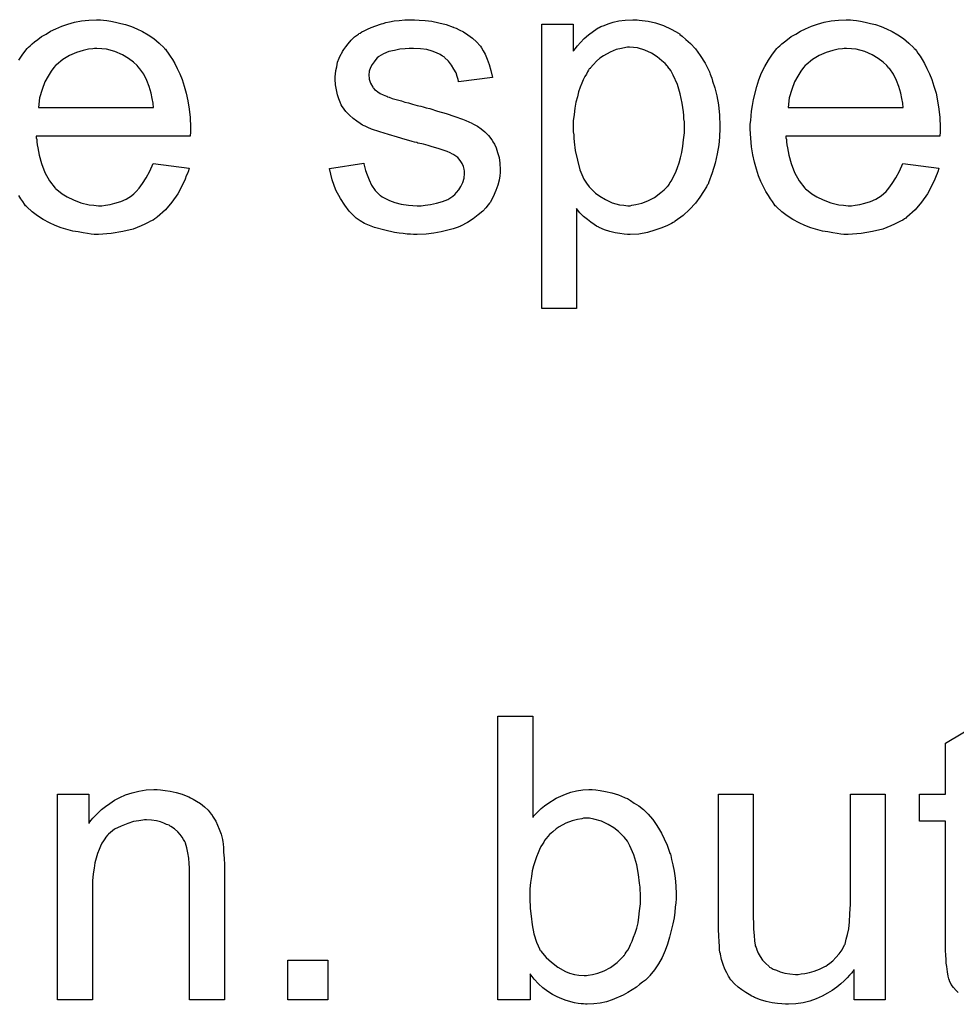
# Model space of a CAD drawing. Extents: x -1.7 to 9, y -2.8 to 5.2.
# Tile 218 of 227: x 5.695 to 5.96, y 3.753 to 4.031. Entities that reach past the tile are written whole.
import ezdxf

# ---------------------------------------------------------------- set-up
doc = ezdxf.new("R2010")
doc.units = 0
doc.layers.add('qfn32-50-23-b_document', color=1, linetype='CONTINUOUS')

msp = doc.modelspace()

# ---------------------------------------------------------------- linework, layer by layer
at = {"layer": 'qfn32-50-23-b_document', "color": 1}
for points in [[(5.695103, 4.019919), (5.69626, 4.021655), (5.697533, 4.023274), (5.697649, 4.02339), (5.69788, 4.023622), (5.698343, 4.023969), (5.698921, 4.024547), (5.699615, 4.025126), (5.700541, 4.02582), (5.701582, 4.02663), (5.702855, 4.027324), (5.704128, 4.028134), (5.705632, 4.028828), (5.707252, 4.029522), (5.708987, 4.030101), (5.710838, 4.030679), (5.712805, 4.031026), (5.714888, 4.031258), (5.717086, 4.031373), (5.718243, 4.031373), (5.719053, 4.031258)], [(5.719053, 4.031258), (5.719979, 4.031142), (5.721136, 4.030911), (5.722408, 4.030679), (5.723912, 4.030332), (5.725301, 4.029985), (5.726921, 4.029407), (5.728425, 4.028828), (5.730044, 4.028018), (5.731664, 4.027093), (5.733284, 4.026051), (5.734788, 4.024778), (5.736177, 4.02339), (5.736292, 4.023274), (5.736524, 4.023043), (5.736871, 4.02258), (5.737334, 4.021886), (5.737912, 4.021076), (5.738491, 4.020151), (5.739185, 4.018994), (5.739879, 4.017605), (5.740573, 4.016101), (5.741267, 4.014481), (5.741846, 4.01263), (5.742424, 4.010663), (5.742887, 4.008465), (5.743234, 4.006151), (5.743466, 4.003721), (5.743581, 4.00106), (5.743581, 4.000944), (5.743581, 4.000481), (5.743581, 3.999672), (5.743466, 3.998515), (5.700078, 3.998515), (5.700078, 3.998399), (5.700078, 3.998052), (5.700194, 3.997589), (5.700194, 3.996895), (5.70031, 3.996085), (5.700541, 3.995159), (5.700888, 3.993077), (5.701582, 3.990763), (5.702508, 3.988217), (5.703781, 3.985903), (5.7054, 3.983821), (5.705516, 3.983821), (5.705632, 3.983589), (5.706326, 3.983011), (5.707367, 3.982201), (5.708756, 3.981391), (5.710607, 3.980465), (5.71269, 3.979655), (5.715003, 3.979077), (5.716276, 3.978961), (5.717665, 3.978846), (5.71859, 3.978846), (5.719632, 3.978961), (5.720904, 3.979193), (5.722293, 3.97954), (5.723912, 3.980003), (5.725417, 3.980697), (5.726921, 3.981622), (5.727036, 3.981738), (5.727615, 3.982201), (5.728309, 3.982895), (5.729119, 3.983821), (5.730044, 3.985093), (5.731086, 3.986713), (5.732127, 3.988564), (5.733053, 3.990763), (5.743234, 3.98949), (5.743234, 3.989374), (5.743119, 3.989143), (5.743003, 3.98868), (5.742771, 3.987986), (5.742424, 3.987292), (5.742077, 3.986366), (5.741152, 3.984399), (5.739995, 3.982201), (5.738375, 3.979887), (5.736524, 3.977689), (5.73421, 3.975606), (5.734094, 3.975606), (5.733863, 3.975375), (5.733516, 3.975143), (5.733053, 3.974796), (5.732359, 3.974449), (5.731664, 3.974102), (5.730739, 3.973639), (5.729697, 3.973176), (5.72854, 3.972713), (5.727383, 3.972251), (5.724491, 3.971557), (5.721251, 3.970978), (5.717665, 3.970747), (5.716392, 3.970747), (5.715582, 3.970862), (5.714541, 3.970978), (5.713268, 3.971209), (5.71188, 3.971441), (5.710376, 3.971672), (5.707136, 3.972598), (5.7054, 3.973292), (5.703781, 3.973986), (5.702045, 3.974912), (5.700425, 3.975953), (5.698921, 3.97711), (5.697417, 3.978499), (5.697301, 3.978614), (5.69707, 3.978846), (5.696723, 3.979308), (5.69626, 3.980003), (5.695682, 3.980812), (5.695103, 3.981738)], [(5.808142, 4.031258), (5.809877, 4.031142), (5.811729, 4.030911), (5.813696, 4.030448), (5.815778, 4.029985), (5.817745, 4.029291), (5.817861, 4.029291), (5.817976, 4.029175), (5.818555, 4.028944), (5.819481, 4.028481), (5.820638, 4.027902), (5.82191, 4.027093), (5.823183, 4.026167), (5.82434, 4.025126), (5.825381, 4.023969), (5.825497, 4.023853), (5.825728, 4.02339), (5.826191, 4.02258), (5.82677, 4.021655), (5.827348, 4.020266), (5.827927, 4.018762), (5.82839, 4.017027), (5.828852, 4.01506), (5.819249, 4.013787), (5.819249, 4.014018), (5.819133, 4.014481), (5.818902, 4.015291), (5.818555, 4.016332), (5.817976, 4.017374), (5.817282, 4.018531), (5.816472, 4.019688), (5.815315, 4.020729), (5.8152, 4.020845), (5.814737, 4.021076), (5.814043, 4.021539), (5.813001, 4.022002), (5.811844, 4.022465), (5.81034, 4.022927), (5.808489, 4.023159), (5.806522, 4.023274), (5.805365, 4.023274), (5.804208, 4.023159), (5.802704, 4.023043), (5.8012, 4.022696), (5.79958, 4.022349), (5.798076, 4.02177), (5.796803, 4.02096), (5.796688, 4.020845), (5.796341, 4.020613), (5.795878, 4.020151), (5.795415, 4.019456), (5.794837, 4.018762), (5.794374, 4.017836), (5.794027, 4.016795), (5.793911, 4.015754), (5.793911, 4.015638), (5.793911, 4.015407), (5.794027, 4.01506), (5.794027, 4.014597), (5.794374, 4.01344), (5.795068, 4.012283), (5.795184, 4.012167), (5.795299, 4.012052), (5.795531, 4.011704), (5.795993, 4.011357), (5.796456, 4.01101), (5.79715, 4.010547), (5.79796, 4.0102), (5.798886, 4.009738), (5.799002, 4.009738), (5.799233, 4.009622), (5.799696, 4.009506), (5.800506, 4.009159), (5.801663, 4.008812), (5.803167, 4.008465), (5.804092, 4.008118), (5.805134, 4.007886), (5.806291, 4.007539), (5.807564, 4.007192), (5.807679, 4.007192), (5.808026, 4.007076), (5.808605, 4.006961), (5.809299, 4.006729), (5.810109, 4.006498), (5.81115, 4.006267), (5.813349, 4.005572), (5.815778, 4.004878), (5.818208, 4.004068), (5.820406, 4.003258), (5.821332, 4.002911), (5.822142, 4.002564), (5.822373, 4.002448), (5.822836, 4.002217), (5.82353, 4.00187), (5.824571, 4.001291), (5.825613, 4.000597), (5.826654, 3.999672), (5.827695, 3.99863), (5.828621, 3.997473), (5.828737, 3.997358), (5.828968, 3.996895), (5.829431, 3.996201), (5.829894, 3.995159), (5.830241, 3.993887), (5.830703, 3.992498), (5.830935, 3.990878), (5.831051, 3.989027), (5.831051, 3.988796), (5.831051, 3.988217), (5.830935, 3.987292), (5.830703, 3.986019), (5.830356, 3.984631), (5.829778, 3.983126), (5.829084, 3.981391), (5.828158, 3.979771), (5.828042, 3.97954), (5.82758, 3.979077), (5.827001, 3.978267), (5.826075, 3.977341), (5.824803, 3.9763), (5.823414, 3.975143), (5.821795, 3.974102), (5.819828, 3.973061), (5.819712, 3.973061), (5.819596, 3.972945), (5.818902, 3.972713), (5.817745, 3.972366), (5.816241, 3.971904), (5.81439, 3.971441), (5.812307, 3.971094), (5.810109, 3.970862), (5.807564, 3.970747), (5.806522, 3.970747), (5.805712, 3.970862), (5.804787, 3.970862), (5.80363, 3.970978), (5.802473, 3.971094), (5.8012, 3.971325), (5.798423, 3.971904), (5.795531, 3.972713), (5.792754, 3.97387), (5.791481, 3.974565), (5.790324, 3.975375), (5.790208, 3.97549), (5.790093, 3.975606), (5.789399, 3.9763), (5.788357, 3.977341), (5.7872, 3.978961), (5.785928, 3.980928), (5.784655, 3.983242), (5.783614, 3.986135), (5.782804, 3.989374), (5.792523, 3.990878), (5.792523, 3.990763), (5.792523, 3.990647), (5.792754, 3.989953), (5.792985, 3.988796), (5.793448, 3.987523), (5.794027, 3.986135), (5.794721, 3.984631), (5.795762, 3.983126), (5.797035, 3.981854), (5.797266, 3.981738), (5.797729, 3.981391), (5.798655, 3.980928), (5.799812, 3.98035), (5.801316, 3.979771), (5.803051, 3.979308), (5.805134, 3.978961), (5.807564, 3.978846), (5.808721, 3.978846), (5.809877, 3.978961), (5.811382, 3.979193), (5.813001, 3.97954), (5.814737, 3.980003), (5.816241, 3.980581), (5.817629, 3.981507), (5.817745, 3.981622), (5.818208, 3.98197), (5.818671, 3.982548), (5.819365, 3.983358), (5.819943, 3.984284), (5.820522, 3.985441), (5.820869, 3.986597), (5.820985, 3.987986), (5.820985, 3.988102), (5.820985, 3.988564), (5.820869, 3.989143), (5.820638, 3.989953), (5.820291, 3.990763), (5.819712, 3.991573), (5.819018, 3.992498), (5.817976, 3.993192), (5.817861, 3.993308), (5.817514, 3.993424), (5.816935, 3.993771), (5.81601, 3.994118), (5.814621, 3.994581), (5.813811, 3.994928), (5.812886, 3.995159), (5.811844, 3.995506), (5.810687, 3.995854), (5.809415, 3.996201), (5.807911, 3.996548), (5.807795, 3.996548), (5.807448, 3.996663), (5.806869, 3.996779), (5.806175, 3.99701), (5.805249, 3.997242), (5.804208, 3.997589), (5.80201, 3.998168), (5.799465, 3.998977), (5.797035, 3.999672), (5.794721, 4.000481), (5.79368, 4.000944), (5.79287, 4.001291), (5.792638, 4.001407), (5.792175, 4.001639), (5.791481, 4.002101), (5.790556, 4.00268), (5.789514, 4.00349), (5.788473, 4.004415), (5.787432, 4.005457), (5.786506, 4.006729), (5.78639, 4.006845), (5.786159, 4.007308), (5.785812, 4.008118), (5.785465, 4.009043), (5.785118, 4.0102), (5.784771, 4.011589), (5.784539, 4.012977), (5.784423, 4.014597), (5.784423, 4.014828), (5.784423, 4.015291), (5.784539, 4.015985), (5.784655, 4.017027), (5.784886, 4.018068), (5.785118, 4.019341), (5.785581, 4.020498), (5.786159, 4.02177), (5.786275, 4.021886), (5.786506, 4.022349), (5.786853, 4.022927), (5.787432, 4.023737), (5.788126, 4.024547), (5.788936, 4.025588), (5.789861, 4.026514), (5.791018, 4.027324), (5.791134, 4.02744), (5.791481, 4.027555), (5.791944, 4.027902), (5.792638, 4.028249), (5.793564, 4.028712), (5.794605, 4.029175), (5.795878, 4.029638), (5.797266, 4.030101), (5.797498, 4.030216), (5.79796, 4.030332), (5.79877, 4.030564), (5.799812, 4.030795), (5.801084, 4.031026), (5.802473, 4.031142), (5.804092, 4.031373), (5.806869, 4.031373), (5.808142, 4.031258)], [(5.870273, 4.031258), (5.871083, 4.031142), (5.872818, 4.030911), (5.874901, 4.030448), (5.877099, 4.029754), (5.879297, 4.028712), (5.881496, 4.02744), (5.881611, 4.02744), (5.881727, 4.027208), (5.882421, 4.026745), (5.883463, 4.02582), (5.884735, 4.024663), (5.886124, 4.023159), (5.887512, 4.021307), (5.888901, 4.019109), (5.890058, 4.01668), (5.890058, 4.016564), (5.890173, 4.016332), (5.890289, 4.015985), (5.89052, 4.015523), (5.890752, 4.014828), (5.890983, 4.014018), (5.891562, 4.012167), (5.89214, 4.009853), (5.892603, 4.007308), (5.89295, 4.004415), (5.893066, 4.001407), (5.893066, 4.001291), (5.893066, 4.00106), (5.893066, 4.000597), (5.893066, 3.999903), (5.89295, 3.999093), (5.89295, 3.998168), (5.892719, 3.996085), (5.892256, 3.993539), (5.891677, 3.990878), (5.890868, 3.988102), (5.889826, 3.985325), (5.889826, 3.985209), (5.889711, 3.984978), (5.889479, 3.984631), (5.889248, 3.984168), (5.888438, 3.982895), (5.887396, 3.981275), (5.886124, 3.97954), (5.884504, 3.977804), (5.882653, 3.976069), (5.880454, 3.974449), (5.880339, 3.974449), (5.880223, 3.974333), (5.879876, 3.974102), (5.879413, 3.97387), (5.878256, 3.973292), (5.876636, 3.972598), (5.874669, 3.971904), (5.872587, 3.971325), (5.870157, 3.970862), (5.867727, 3.970747), (5.866918, 3.970747), (5.865992, 3.970862), (5.864835, 3.970978), (5.863447, 3.971209), (5.861943, 3.971557), (5.860438, 3.972019), (5.858934, 3.972713), (5.858819, 3.972829), (5.85824, 3.973061), (5.857546, 3.973523), (5.85662, 3.974218), (5.855695, 3.974912), (5.854538, 3.975837), (5.853496, 3.976879), (5.852571, 3.978036), (5.852571, 3.949805), (5.842736, 3.949805), (5.842736, 4.030101), (5.851645, 4.030101), (5.851645, 4.022465), (5.851761, 4.022696), (5.852224, 4.023159), (5.852802, 4.023969), (5.853728, 4.024894), (5.854769, 4.026051), (5.855926, 4.027093), (5.857315, 4.028134), (5.858703, 4.029059), (5.858934, 4.029175), (5.859397, 4.029407), (5.860323, 4.029754), (5.86148, 4.030216), (5.862868, 4.030679), (5.864488, 4.031026), (5.866339, 4.031258), (5.868422, 4.031373), (5.869694, 4.031373), (5.870273, 4.031258)], [(5.930668, 4.031258), (5.931594, 4.031142), (5.932751, 4.030911), (5.934024, 4.030679), (5.935528, 4.030332), (5.936916, 4.029985), (5.938536, 4.029407), (5.94004, 4.028828), (5.94166, 4.028018), (5.94328, 4.027093), (5.944899, 4.026051), (5.946404, 4.024778), (5.947792, 4.02339), (5.947908, 4.023274), (5.948139, 4.023043), (5.948486, 4.02258), (5.948949, 4.021886), (5.949527, 4.021076), (5.950106, 4.020151), (5.9508, 4.018994), (5.951494, 4.017605), (5.952189, 4.016101), (5.952883, 4.014481), (5.953461, 4.01263), (5.95404, 4.010663), (5.954502, 4.008465), (5.95485, 4.006151), (5.955081, 4.003721), (5.955197, 4.00106), (5.955197, 4.000944), (5.955197, 4.000482), (5.955197, 3.999672), (5.955081, 3.998515), (5.911694, 3.998515), (5.911694, 3.998399), (5.911694, 3.998052), (5.911809, 3.997589), (5.911809, 3.996895), (5.911925, 3.996085), (5.912156, 3.995159), (5.912503, 3.993077), (5.913198, 3.990763), (5.914123, 3.988217), (5.915396, 3.985903), (5.917016, 3.983821), (5.917131, 3.983821), (5.917247, 3.983589), (5.917941, 3.983011), (5.918983, 3.982201), (5.920371, 3.981391), (5.922222, 3.980465), (5.924305, 3.979655), (5.926619, 3.979077), (5.927891, 3.978961), (5.92928, 3.978846), (5.930206, 3.978846), (5.931247, 3.978961), (5.93252, 3.979193), (5.933908, 3.97954), (5.935528, 3.980003), (5.937032, 3.980697), (5.938536, 3.981622), (5.938652, 3.981738), (5.93923, 3.982201), (5.939924, 3.982895), (5.940734, 3.983821), (5.94166, 3.985093), (5.942701, 3.986713), (5.943742, 3.988564), (5.944668, 3.990763), (5.95485, 3.98949), (5.95485, 3.989374), (5.954734, 3.989143), (5.954618, 3.98868), (5.954387, 3.987986), (5.95404, 3.987292), (5.953693, 3.986366), (5.952767, 3.984399), (5.95161, 3.982201), (5.94999, 3.979887), (5.948139, 3.977689), (5.945825, 3.975606), (5.945709, 3.975606), (5.945478, 3.975375), (5.945131, 3.975143), (5.944668, 3.974796), (5.943974, 3.974449), (5.94328, 3.974102), (5.942354, 3.973639), (5.941313, 3.973176), (5.940156, 3.972713), (5.938999, 3.972251), (5.936106, 3.971557), (5.932867, 3.970978), (5.92928, 3.970747), (5.928007, 3.970747), (5.927197, 3.970862), (5.926156, 3.970978), (5.924883, 3.971209), (5.923495, 3.971441), (5.921991, 3.971672), (5.918751, 3.972598), (5.917016, 3.973292), (5.915396, 3.973986), (5.91366, 3.974912), (5.912041, 3.975953), (5.910537, 3.97711), (5.909032, 3.978499), (5.908917, 3.978614), (5.908685, 3.978846), (5.908338, 3.979308), (5.907875, 3.980003), (5.907297, 3.980812), (5.906718, 3.981738), (5.906024, 3.982895), (5.90533, 3.984168), (5.904636, 3.985672), (5.903942, 3.987292), (5.903363, 3.989143), (5.902785, 3.99111), (5.902322, 3.993192), (5.901975, 3.995506), (5.901743, 3.997936), (5.901628, 4.000481), (5.901628, 4.000597), (5.901628, 4.001176), (5.901628, 4.00187), (5.901743, 4.002911), (5.901859, 4.004184), (5.901975, 4.005572), (5.902206, 4.007192), (5.902553, 4.008812), (5.903479, 4.012514), (5.904057, 4.014365), (5.904752, 4.016332), (5.905677, 4.018184), (5.906718, 4.019919), (5.907875, 4.021655), (5.909148, 4.023274), (5.909264, 4.02339), (5.909495, 4.023622), (5.909958, 4.023969), (5.910537, 4.024547), (5.911231, 4.025126), (5.912156, 4.02582), (5.913198, 4.02663), (5.91447, 4.027324), (5.915743, 4.028134), (5.917247, 4.028828), (5.918867, 4.029522), (5.920602, 4.030101), (5.922454, 4.030679), (5.924421, 4.031026), (5.926503, 4.031258), (5.928701, 4.031373), (5.929858, 4.031373), (5.930668, 4.031258)], [(5.717202, 4.023274), (5.716508, 4.023274), (5.716045, 4.023159), (5.714772, 4.023043), (5.713268, 4.022696), (5.711417, 4.022117), (5.70945, 4.021307), (5.707599, 4.020151), (5.705748, 4.018646), (5.705516, 4.018415), (5.705053, 4.017836), (5.704243, 4.016795), (5.703434, 4.015407), (5.702508, 4.013787), (5.701698, 4.011704), (5.701004, 4.009275), (5.700657, 4.006614), (5.733168, 4.006614), (5.733168, 4.006729), (5.733168, 4.006961), (5.733053, 4.007308), (5.733053, 4.007771), (5.732821, 4.009159), (5.732474, 4.010663), (5.731896, 4.012514), (5.731317, 4.01425), (5.730392, 4.015985), (5.72935, 4.017489), (5.72935, 4.017605), (5.729119, 4.017721), (5.72854, 4.018415), (5.727499, 4.019341), (5.726111, 4.020382), (5.724375, 4.021423), (5.722293, 4.022349), (5.719863, 4.023043), (5.71859, 4.023159), (5.717202, 4.023274)], [(5.867496, 4.023622), (5.866918, 4.023622), (5.866455, 4.023506), (5.865298, 4.023274), (5.863794, 4.022927), (5.862058, 4.022233), (5.860207, 4.021192), (5.859166, 4.020498), (5.85824, 4.019688), (5.857315, 4.018762), (5.856389, 4.017721), (5.856389, 4.017605), (5.856158, 4.017489), (5.855926, 4.017142), (5.855695, 4.01668), (5.855348, 4.015985), (5.854885, 4.015291), (5.854422, 4.014365), (5.854075, 4.01344), (5.853612, 4.012283), (5.853149, 4.01101), (5.852802, 4.009622), (5.852339, 4.008118), (5.852108, 4.006382), (5.851877, 4.004647), (5.851645, 4.002796), (5.851645, 4.000713), (5.851645, 4.000597), (5.851645, 4.00025), (5.851645, 3.999672), (5.851761, 3.998862), (5.851761, 3.997936), (5.851877, 3.996895), (5.852224, 3.994465), (5.852802, 3.991688), (5.853496, 3.989027), (5.854653, 3.986366), (5.855348, 3.985209), (5.856158, 3.984168), (5.856389, 3.983936), (5.856967, 3.983358), (5.857893, 3.982432), (5.859166, 3.981507), (5.860785, 3.980581), (5.862637, 3.979655), (5.864719, 3.979077), (5.865876, 3.978961), (5.867033, 3.978846), (5.867727, 3.978846), (5.86819, 3.978961), (5.869347, 3.979193), (5.870967, 3.97954), (5.872703, 3.980234), (5.874554, 3.98116), (5.876405, 3.982548), (5.877331, 3.983358), (5.878256, 3.984284), (5.878256, 3.984399), (5.878488, 3.984515), (5.878719, 3.984862), (5.87895, 3.985325), (5.879413, 3.985903), (5.87976, 3.986713), (5.880223, 3.987523), (5.880686, 3.988564), (5.881033, 3.989606), (5.881496, 3.990994), (5.881959, 3.992383), (5.882306, 3.993887), (5.882537, 3.995622), (5.882769, 3.997473), (5.883, 3.99944), (5.883, 4.001523), (5.883, 4.001639), (5.883, 4.001986), (5.883, 4.002564), (5.882884, 4.003374), (5.882884, 4.0043), (5.882769, 4.005341), (5.882421, 4.007771), (5.881843, 4.010432), (5.881033, 4.013093), (5.879876, 4.015754), (5.879182, 4.017027), (5.878372, 4.018068), (5.878372, 4.018184), (5.878141, 4.018299), (5.877562, 4.018994), (5.876636, 4.019803), (5.875364, 4.020845), (5.873744, 4.021886), (5.871893, 4.022812), (5.86981, 4.02339), (5.868653, 4.023506), (5.867496, 4.023622)], [(5.928817, 4.023274), (5.928123, 4.023274), (5.92766, 4.023159), (5.926387, 4.023043), (5.924883, 4.022696), (5.923032, 4.022117), (5.921065, 4.021307), (5.919214, 4.020151), (5.917363, 4.018646), (5.917131, 4.018415), (5.916669, 4.017836), (5.915859, 4.016795), (5.915049, 4.015407), (5.914123, 4.013787), (5.913313, 4.011704), (5.912619, 4.009275), (5.912272, 4.006614), (5.944784, 4.006614), (5.944784, 4.006729), (5.944784, 4.006961), (5.944668, 4.007308), (5.944668, 4.007771), (5.944437, 4.009159), (5.94409, 4.010663), (5.943511, 4.012514), (5.942932, 4.01425), (5.942007, 4.015985), (5.940966, 4.017489), (5.940966, 4.017605), (5.940734, 4.017721), (5.940156, 4.018415), (5.939114, 4.019341), (5.937726, 4.020382), (5.93599, 4.021423), (5.933908, 4.022349), (5.931478, 4.023043), (5.930206, 4.023159), (5.928817, 4.023274)], [(5.840191, 3.806129), (5.840307, 3.806244), (5.840422, 3.806476), (5.840769, 3.806823), (5.841348, 3.807401), (5.841926, 3.80798), (5.842621, 3.808674), (5.843546, 3.809368), (5.844472, 3.810062), (5.846786, 3.811566), (5.849447, 3.812724), (5.850951, 3.813302), (5.852571, 3.813649), (5.854306, 3.813881), (5.856042, 3.813996), (5.856967, 3.813996), (5.858009, 3.813881), (5.859281, 3.813765), (5.860785, 3.813418), (5.862521, 3.813071), (5.864372, 3.812492), (5.866108, 3.811798), (5.866339, 3.811682), (5.866918, 3.811451), (5.867843, 3.810872), (5.868885, 3.810178), (5.870157, 3.809368), (5.87143, 3.808327), (5.872818, 3.807054), (5.873975, 3.805666), (5.874091, 3.80555), (5.874438, 3.804972), (5.875017, 3.804162), (5.875711, 3.80312), (5.876521, 3.801732), (5.877331, 3.800112), (5.878141, 3.798261), (5.878835, 3.796294), (5.878835, 3.796178), (5.87895, 3.796063), (5.879066, 3.795716), (5.879182, 3.795369), (5.879413, 3.794211), (5.87976, 3.792707), (5.880107, 3.790972), (5.880454, 3.789005), (5.88057, 3.786807), (5.880686, 3.784493), (5.880686, 3.784377), (5.880686, 3.783798), (5.880686, 3.783104), (5.88057, 3.782063), (5.880454, 3.78079), (5.880339, 3.779402), (5.880107, 3.777782), (5.87976, 3.776047), (5.878835, 3.772344), (5.878256, 3.770377), (5.877562, 3.768526), (5.876752, 3.766559), (5.875711, 3.764824), (5.874554, 3.763088), (5.873281, 3.761468), (5.873165, 3.761353), (5.872934, 3.761121), (5.872587, 3.760774), (5.872008, 3.760196), (5.871199, 3.759617), (5.870389, 3.758923), (5.869463, 3.758229), (5.868306, 3.757419), (5.867033, 3.756725), (5.865761, 3.755915), (5.862637, 3.754642), (5.861017, 3.754064), (5.859281, 3.753716), (5.85743, 3.753485), (5.855579, 3.753369), (5.855116, 3.753369), (5.854538, 3.753485), (5.853843, 3.753485), (5.853034, 3.753601), (5.851992, 3.753832), (5.849678, 3.754411), (5.848406, 3.754874), (5.847133, 3.755452), (5.845744, 3.756146), (5.844472, 3.756956), (5.843083, 3.757997), (5.841811, 3.759154), (5.840654, 3.760427), (5.839497, 3.761931), (5.839497, 3.754642), (5.830356, 3.754642), (5.830356, 3.834706), (5.840191, 3.834706), (5.840191, 3.806129)], [(5.960288, 3.756725), (5.959709, 3.757303), (5.959015, 3.758113), (5.958321, 3.758923), (5.957858, 3.759964), (5.957858, 3.76008), (5.957626, 3.760543), (5.957511, 3.761353), (5.957279, 3.76251), (5.957048, 3.764014), (5.956932, 3.764939), (5.956932, 3.765981), (5.956816, 3.767253), (5.956701, 3.768526), (5.956701, 3.769915), (5.956701, 3.771534), (5.956701, 3.805087), (5.949412, 3.805087), (5.949412, 3.812724), (5.956701, 3.812724), (5.956701, 3.82707), (5.966535, 3.832971)], [(5.735135, 3.813881), (5.736408, 3.813765), (5.737912, 3.813533), (5.739532, 3.813186), (5.741267, 3.812724), (5.742887, 3.812029), (5.743119, 3.811914), (5.743581, 3.811682), (5.744391, 3.811335), (5.745317, 3.810757), (5.746474, 3.810062), (5.747515, 3.809137), (5.748556, 3.808211), (5.749482, 3.807054), (5.749598, 3.806939), (5.749829, 3.806476), (5.750176, 3.805897), (5.750755, 3.805087), (5.751218, 3.80393), (5.75168, 3.802773), (5.752259, 3.801385), (5.752606, 3.799881), (5.752606, 3.799765), (5.752722, 3.799302), (5.752837, 3.798608), (5.752953, 3.797682), (5.752953, 3.796294), (5.753069, 3.794674), (5.753185, 3.792707), (5.753185, 3.790278), (5.753185, 3.754642), (5.74335, 3.754642), (5.74335, 3.789815), (5.74335, 3.789931), (5.74335, 3.790046), (5.74335, 3.790856), (5.74335, 3.791898), (5.743234, 3.79317), (5.743119, 3.794674), (5.742887, 3.796178), (5.74254, 3.797567), (5.742193, 3.79884), (5.742193, 3.798955), (5.741962, 3.799302), (5.741614, 3.799881), (5.741267, 3.800575), (5.740689, 3.801269), (5.739995, 3.802079), (5.739069, 3.802889), (5.738028, 3.803583), (5.737912, 3.803699), (5.737565, 3.80393), (5.736871, 3.804162), (5.736061, 3.804509), (5.735135, 3.804856), (5.733978, 3.805203), (5.73259, 3.805319), (5.731202, 3.805434), (5.730623, 3.805434), (5.73016, 3.805319), (5.729003, 3.805203), (5.727499, 3.804972), (5.725879, 3.804393), (5.724028, 3.803699), (5.722177, 3.802773), (5.720441, 3.801385), (5.72021, 3.801153), (5.719747, 3.800575), (5.7194, 3.800112), (5.719053, 3.799534), (5.71859, 3.79884), (5.718243, 3.79803), (5.71778, 3.797104), (5.717318, 3.795947), (5.71697, 3.794674), (5.716623, 3.793286), (5.716392, 3.791782), (5.71616, 3.790162), (5.715929, 3.788195), (5.715929, 3.786228), (5.715929, 3.754642), (5.706095, 3.754642), (5.706095, 3.812724), (5.714888, 3.812724), (5.714888, 3.804393), (5.715003, 3.804509), (5.715235, 3.804856), (5.715582, 3.805319), (5.716045, 3.805897), (5.716739, 3.806591), (5.717549, 3.807401), (5.718475, 3.808327), (5.719632, 3.809253), (5.720788, 3.810062), (5.722177, 3.810988), (5.723681, 3.811798), (5.725301, 3.812492), (5.727152, 3.813071), (5.729003, 3.813533), (5.731086, 3.813881), (5.733284, 3.813996), (5.73421, 3.813996), (5.735135, 3.813881)], [(5.939693, 3.754642), (5.9309, 3.754642), (5.9309, 3.763088), (5.930784, 3.762972), (5.930553, 3.762625), (5.930206, 3.762163), (5.929627, 3.761584), (5.928933, 3.76089), (5.928123, 3.759964), (5.927197, 3.759154), (5.92604, 3.758229), (5.924768, 3.757303), (5.923379, 3.756493), (5.921875, 3.755683), (5.920255, 3.754874), (5.918404, 3.754295), (5.916553, 3.753832), (5.91447, 3.753485), (5.912388, 3.753369), (5.911578, 3.753369), (5.910537, 3.753485), (5.909264, 3.753601), (5.90776, 3.753832), (5.90614, 3.754179), (5.90452, 3.754642), (5.902785, 3.755336), (5.902553, 3.755452), (5.90209, 3.755683), (5.90128, 3.756146), (5.900355, 3.756725), (5.899198, 3.757419), (5.898157, 3.758229), (5.897115, 3.759154), (5.89619, 3.760196), (5.896074, 3.760311), (5.895843, 3.760774), (5.895495, 3.761353), (5.895033, 3.762278), (5.894454, 3.76332), (5.893991, 3.764592), (5.893529, 3.765981), (5.893181, 3.767485), (5.893181, 3.767601), (5.893066, 3.768063), (5.89295, 3.768758), (5.89295, 3.769683), (5.892834, 3.771072), (5.892719, 3.772576), (5.892603, 3.774543), (5.892603, 3.776741), (5.892603, 3.812724), (5.902438, 3.812724), (5.902438, 3.780443), (5.902438, 3.780327), (5.902438, 3.780096), (5.902438, 3.779749), (5.902438, 3.779171), (5.902438, 3.777898), (5.902553, 3.776278), (5.902553, 3.774543), (5.902669, 3.772807), (5.902785, 3.771303), (5.903016, 3.77003), (5.903016, 3.769914), (5.903247, 3.769452), (5.903479, 3.768758), (5.903826, 3.767832), (5.904404, 3.766906), (5.905099, 3.765865), (5.905908, 3.764939), (5.90695, 3.764014), (5.907065, 3.763898), (5.907528, 3.763667), (5.908107, 3.76332), (5.909032, 3.762972), (5.910074, 3.76251), (5.911346, 3.762163), (5.912735, 3.761931), (5.914355, 3.761816), (5.915164, 3.761816), (5.915974, 3.761931), (5.917016, 3.762047), (5.918288, 3.762394), (5.919677, 3.762741), (5.921181, 3.76332), (5.922685, 3.764014), (5.922916, 3.76413), (5.923379, 3.764477), (5.924073, 3.764939), (5.924883, 3.765634), (5.925809, 3.766559), (5.926734, 3.767601), (5.927544, 3.768758), (5.928239, 3.770146), (5.928354, 3.770377), (5.92847, 3.77084), (5.928701, 3.771766), (5.929048, 3.773038), (5.929396, 3.774658), (5.929627, 3.776625), (5.929743, 3.778939), (5.929858, 3.7816), (5.929858, 3.812724), (5.939693, 3.812724), (5.939693, 3.754642)], [(5.856273, 3.805897), (5.854538, 3.805897), (5.854075, 3.805782), (5.852802, 3.80555), (5.851298, 3.805203), (5.849563, 3.804509), (5.847711, 3.803468), (5.846786, 3.802889), (5.84586, 3.802079), (5.844935, 3.801269), (5.844009, 3.800228), (5.844009, 3.800112), (5.843778, 3.799997), (5.843546, 3.799649), (5.843315, 3.799187), (5.842968, 3.798608), (5.842505, 3.797914), (5.842158, 3.797104), (5.841695, 3.796178), (5.841232, 3.795021), (5.840885, 3.793864), (5.840422, 3.792476), (5.840075, 3.791088), (5.839844, 3.789468), (5.839612, 3.787732), (5.839381, 3.785997), (5.839381, 3.78403), (5.839381, 3.783914), (5.839381, 3.783567), (5.839381, 3.782989), (5.839381, 3.782294), (5.839497, 3.781485), (5.839497, 3.780443), (5.839728, 3.778245), (5.840075, 3.775815), (5.840538, 3.77327), (5.841232, 3.770956), (5.841695, 3.769914), (5.842158, 3.768989), (5.842158, 3.768873), (5.842389, 3.768642), (5.842621, 3.768295), (5.842968, 3.767832), (5.844009, 3.766559), (5.845513, 3.765287), (5.847249, 3.763898), (5.849447, 3.762625), (5.850604, 3.762163), (5.851992, 3.761816), (5.853265, 3.761584), (5.854769, 3.761468), (5.855348, 3.761468), (5.85581, 3.761584), (5.857083, 3.761816), (5.858587, 3.762163), (5.860323, 3.762857), (5.862174, 3.763782), (5.864025, 3.765171), (5.864951, 3.766096), (5.865876, 3.767022), (5.865876, 3.767138), (5.866108, 3.767253), (5.866339, 3.767601), (5.86657, 3.768063), (5.867033, 3.768642), (5.86738, 3.769336), (5.867843, 3.770262), (5.868306, 3.771187), (5.868653, 3.772344), (5.869116, 3.773501), (5.869579, 3.77489), (5.869926, 3.776394), (5.870157, 3.778014), (5.870389, 3.779749), (5.87062, 3.781716), (5.87062, 3.783683), (5.87062, 3.783798), (5.87062, 3.784146), (5.87062, 3.784724), (5.870504, 3.785534), (5.870504, 3.78646), (5.870389, 3.787617), (5.870042, 3.790046), (5.869579, 3.792707), (5.868769, 3.7956), (5.867612, 3.798145), (5.866918, 3.799418), (5.866108, 3.800459), (5.866108, 3.800575), (5.865876, 3.800691), (5.865298, 3.801269), (5.864372, 3.802195), (5.8631, 3.803236), (5.86148, 3.804162), (5.859628, 3.805087), (5.85743, 3.805666), (5.856273, 3.805897)], [(5.782341, 3.754642), (5.771118, 3.754642), (5.771118, 3.765865), (5.782341, 3.765865), (5.782341, 3.754642)]]:
    msp.add_lwpolyline(points, dxfattribs=at)

doc.saveas('drawing.dxf')
